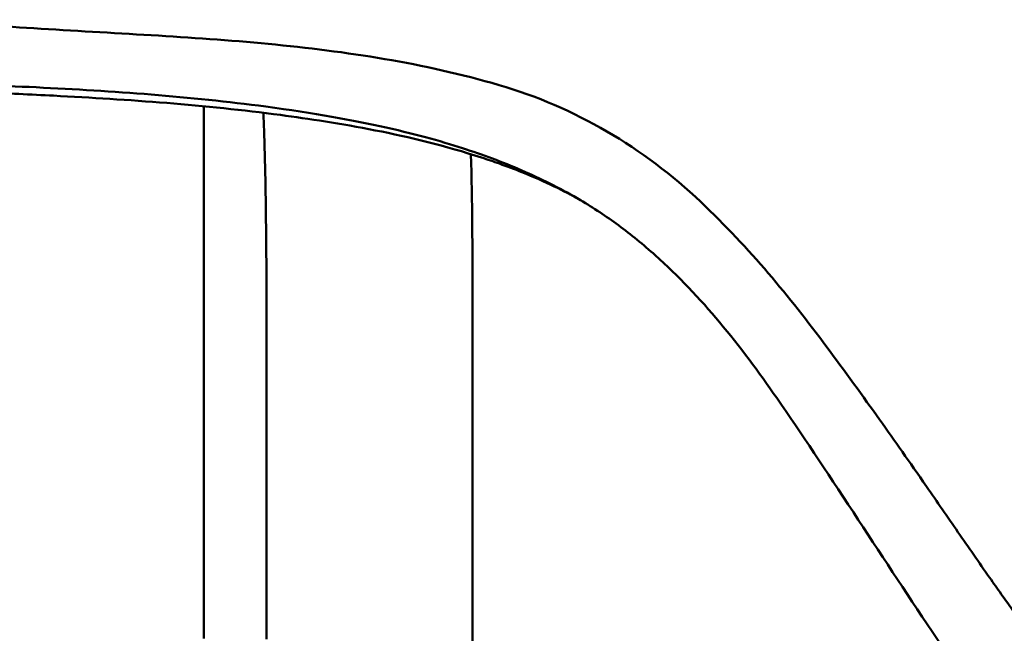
# Model space of a CAD drawing. Header units: millimetres. Extents: x 0 to 4878, y -120 to 1682.
# Tile 249 of 256: x 1249 to 1273, y 1350 to 1365. Entities that reach past the tile are written whole.
import ezdxf

# ---------------------------------------------------------------- set-up
doc = ezdxf.new("R2010")
doc.units = ezdxf.units.MM
doc.header["$LTSCALE"] = 2
doc.layers.add('Sichtbar (ISO)', color=7, linetype='Continuous', lineweight=50)

msp = doc.modelspace()

# ---------------------------------------------------------------- linework, layer by layer
at = {"layer": 'Sichtbar (ISO)'}
for p, q in [((1253.487, 1362.6056), (1253.487, 1349.6761)), ((1255.012, 1358.0016), (1255.012, 1349.6656)), ((1260.012, 1349.5111), (1260.012, 1358.0016))]:
    msp.add_line(p, q, dxfattribs=at)
for points, knots in [([(1249.3637, 1364.5006), (1248.4265, 1364.5609), (1247.5425, 1364.5979), (1246.1736, 1364.6434), (1245.6903, 1364.6573), (1244.9596, 1364.6765), (1244.7181, 1364.6825), (1244.2325, 1364.6942), (1243.9915, 1364.6998), (1243.7541, 1364.7082)], [0.00015635, 0.00015635, 0.00015635, 0.00015635, 0.28294195, 0.28294195, 0.43431213, 0.43431213, 0.50907722, 0.50907722, 0.58460191, 0.58460191, 0.58460191, 0.58460191]), ([(1260.6538, 1363.1213), (1258.8258, 1363.6556), (1256.95, 1363.9391), (1253.1625, 1364.2995), (1251.2527, 1364.3767), (1249.3637, 1364.5006)], [-1.1416677, -1.1416677, -1.1416677, -1.1416677, -0.5701946, -0.5701946, -0.0001461, -0.0001461, -0.0001461, -0.0001461]), ([(1249.4216, 1363.0656), (1248.5197, 1363.1088), (1247.6056, 1363.1384), (1245.7661, 1363.1802), (1244.8341, 1363.192), (1243.8706, 1363.1981)], [0.00000599, 0.00000599, 0.00000599, 0.00000599, 0.27178206, 0.27178206, 0.55617938, 0.55617938, 0.55617938, 0.55617938]), ([(1249.8434, 1362.8633), (1249.2928, 1362.8908), (1248.7069, 1362.9183), (1247.5847, 1362.9678), (1247.015, 1362.9914), (1246.3771, 1363.0159), (1246.2942, 1363.0191), (1246.2114, 1363.0222)], [-1.90587275, -1.90587275, -1.90587275, -1.90587275, -1.72783724, -1.72783724, -1.55150523, -1.55150523, -1.52514656, -1.52514656, -1.52514656, -1.52514656]), ([(1259.8623, 1361.5575), (1258.823, 1361.9002), (1257.328, 1362.2847), (1253.1418, 1362.8448), (1251.2849, 1362.9735), (1249.4216, 1363.0656)], [0.000001, 0.000001, 0.000001, 0.000001, 0.32910442, 0.32910442, 0.58975857, 0.58975857, 0.58975857, 0.58975857]), ([(1265.5492, 1360.2826), (1264.8585, 1360.9399), (1264.0924, 1361.5162), (1262.4458, 1362.4746), (1261.568, 1362.8552), (1260.6538, 1363.1213)], [-0.57338919, -0.57338919, -0.57338919, -0.57338919, -0.28676186, -0.28676186, -0.00008634, -0.00008634, -0.00008634, -0.00008634]), ([(1260.2322, 1361.3588), (1258.4922, 1361.9264), (1256.7112, 1362.2115), (1253.5181, 1362.6381), (1251.6513, 1362.7693), (1249.8434, 1362.8633)], [-0.95520353, -0.95520353, -0.95520353, -0.95520353, -0.54781814, -0.54781814, -0.00006, -0.00006, -0.00006, -0.00006]), ([(1255.012, 1358.0016), (1255.0063, 1358.8928), (1255.0003, 1359.7841), (1254.9848, 1360.6752), (1254.9776, 1361.0859), (1254.9684, 1361.4965), (1254.955, 1361.907), (1254.9491, 1362.087), (1254.9424, 1362.267), (1254.9347, 1362.4469)], [0, 0, 0, 0, 0.042975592, 0.042975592, 0.042975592, 0.062780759, 0.062780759, 0.062780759, 0.071464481, 0.071464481, 0.071464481, 0.071464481]), ([(1262.6303, 1360.3245), (1262.1984, 1360.5792), (1261.7521, 1360.8061), (1260.8262, 1361.216), (1260.3479, 1361.3973), (1259.8623, 1361.5575)], [0.000001, 0.000001, 0.000001, 0.000001, 0.15079219, 0.15079219, 0.30458942, 0.30458942, 0.30458942, 0.30458942]), ([(1262.5656, 1360.3623), (1262.5532, 1360.3693), (1262.5372, 1360.3783), (1262.4238, 1360.4412), (1262.2374, 1360.5427), (1261.7635, 1360.7704), (1261.4995, 1360.8888), (1261.0342, 1361.0756), (1260.852, 1361.1447), (1260.6617, 1361.2125)], [0.14812687, 0.14812687, 0.14812687, 0.14812687, 0.18754663, 0.18754663, 0.34489247, 0.34489247, 0.47436916, 0.47436916, 0.549674, 0.549674, 0.549674, 0.549674]), ([(1264.4457, 1358.9861), (1264.1587, 1359.2427), (1263.8607, 1359.4865), (1263.254, 1359.9336), (1262.9475, 1360.1374), (1262.6303, 1360.3245)], [0.000001, 0.000001, 0.000001, 0.000001, 0.11572268, 0.11572268, 0.22647658, 0.22647658, 0.22647658, 0.22647658]), ([(1271.0305, 1353.3687), (1270.6007, 1353.9894), (1270.2812, 1354.4462), (1269.509, 1355.53), (1269.0205, 1356.207), (1267.6884, 1357.9934), (1266.7604, 1359.1356), (1265.5492, 1360.2826)], [-0.96090038, -0.96090038, -0.96090038, -0.96090038, -0.72526517, -0.72526517, -0.50171422, -0.50171422, -0.0001898, -0.0001898, -0.0001898, -0.0001898]), ([(1267.3931, 1355.523), (1266.9587, 1356.1532), (1266.4986, 1356.7735), (1265.5229, 1357.9371), (1265.0058, 1358.4853), (1264.4457, 1358.9861)], [0.000001, 0.000001, 0.000001, 0.000001, 0.22987314, 0.22987314, 0.45520458, 0.45520458, 0.45520458, 0.45520458]), ([(1271.1638, 1349.8474), (1270.5219, 1350.8087), (1269.8902, 1351.7775), (1268.5835, 1353.7645), (1268.0024, 1354.6389), (1267.3931, 1355.523)], [-0.62865472, -0.62865472, -0.62865472, -0.62865472, -0.32248391, -0.32248391, -0.000001, -0.000001, -0.000001, -0.000001]), ([(1272.5605, 1351.1602), (1272.3042, 1351.5258), (1272.0462, 1351.8984), (1271.5383, 1352.6339), (1271.2845, 1353.0025), (1271.0305, 1353.3687)], [-0.26625677, -0.26625677, -0.26625677, -0.26625677, -0.13386329, -0.13386329, -0.000001, -0.000001, -0.000001, -0.000001]), ([(1272.5605, 1351.1602), (1272.6542, 1351.0265), (1272.748, 1350.8931), (1273.8124, 1349.3901), (1274.2835, 1348.816), (1275.1307, 1347.7606), (1275.6603, 1347.169), (1276.2651, 1346.724)], [0, 0, 0, 0, 0.0490126, 0.0490126, 0.5533231, 0.5533231, 1.4496615, 1.4496615, 1.4496615, 1.4496615]), ([(1271.6786, 1349.0716), (1271.5935, 1349.2004), (1271.5083, 1349.3292), (1271.3368, 1349.5878), (1271.2504, 1349.7177), (1271.1638, 1349.8474)], [0.000001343, 0.000001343, 0.000001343, 0.000001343, 0.046362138, 0.046362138, 0.09318827, 0.09318827, 0.09318827, 0.09318827])]:
    msp.add_open_spline(points, degree=3, knots=knots, dxfattribs=at)
for points in [[(1259.9714, 1361.4417), (1260.0027, 1360.2955), (1260.012, 1359.1484), (1260.012, 1358.0016)], [(1260.2322, 1361.3588), (1260.3759, 1361.3119), (1260.5191, 1361.2632), (1260.6617, 1361.2124)]]:
    msp.add_open_spline(points, degree=3, dxfattribs=at)

doc.saveas('drawing.dxf')
